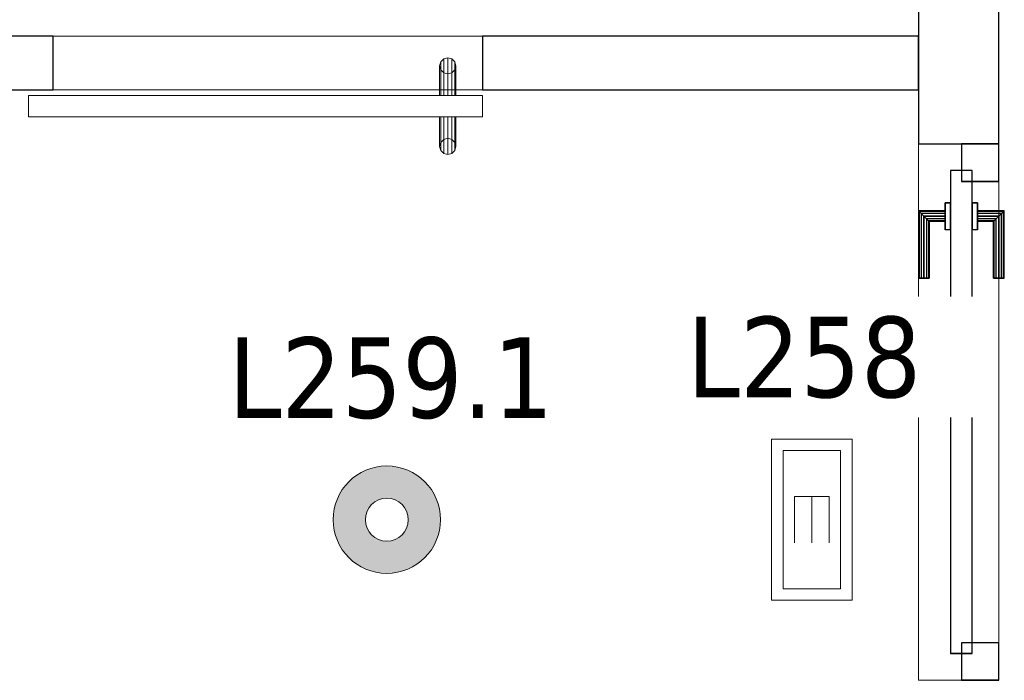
# Model space of a CAD drawing. Header units: metres. Extents: x 397.7 to 427.5, y 12.7 to 28.4.
# Tile 114 of 145: x 409 to 410.8, y 24.7 to 26. Entities that reach past the tile are written whole.
import ezdxf

# ---------------------------------------------------------------- set-up
doc = ezdxf.new("R2010")
doc.units = ezdxf.units.M
doc.layers.add('01_CARPINTERIA', color=5, linetype='Continuous', lineweight=25, true_color=0x0000ff)
for name, color, linetype, lineweight in [('A-DETL-GENF-OTLN', 7, 'Continuous', 18), ('A-GENM-____-OTLN', 7, 'Continuous', 18), ('A-WALL-____-MCUT', 7, 'Continuous', 25), ('A-WALL-____-OTLN', 7, 'Continuous', 25), ('E-LITE-____-IDEN', 7, 'Continuous', 30), ('E-LITE-EQPM-IDEN', 7, 'Continuous', 30)]:
    doc.layers.add(name, color=color, linetype=linetype, lineweight=lineweight)
doc.styles.add('Tahoma_4', font='tahoma.ttf', dxfattribs={"height": 0.15})

# ---------------------------------------------------------------- blocks, each defined once
blk = doc.blocks.new('Family - Evans P2-152840-05_ENLLUMENAT_P2')
at = {"layer": 'A-WALL-____-MCUT', "color": 253, "true_color": 0xaaaaaa}
for p, q in [((0.8116, 0.1), (0, 0.1)), ((0, 0.1), (0, 0)), ((0.8116, 0), (0.8116, 0.1)), ((0, 0), (0.8116, 0))]:
    blk.add_line(p, q, dxfattribs=at)
at = {"layer": 'A-WALL-____-OTLN', "color": 253, "true_color": 0xaaaaaa}
for p, q in [((0.8116, 0.1), (0, 0.1)), ((0, 0.1), (0, 0)), ((0.8116, 0), (0.8116, 0.1)), ((0, 0), (0.8116, 0))]:
    blk.add_line(p, q, dxfattribs=at)
at = {"layer": 'A-WALL-____-OTLN', "color": 253, "lineweight": 18, "true_color": 0xaaaaaa}
blk.add_line((0, 0), (0.8116, 0), dxfattribs=at)
blk = doc.blocks.new('Family - Evans P2-152956-05_ENLLUMENAT_P2')
at = {"layer": 'A-WALL-____-MCUT', "color": 253, "true_color": 0xaaaaaa}
for p, q in [((2.3388, 0.15), (0, 0.15)), ((0, 0.15), (0, 0)), ((2.3388, 0), (2.3388, 0.15)), ((0, 0), (2.3388, 0))]:
    blk.add_line(p, q, dxfattribs=at)
at = {"layer": 'A-WALL-____-OTLN', "color": 253, "true_color": 0xaaaaaa}
for p, q in [((2.3388, 0.15), (0, 0.15)), ((0, 0.15), (0, 0)), ((2.3388, 0), (2.3388, 0.15)), ((0, 0), (2.3388, 0))]:
    blk.add_line(p, q, dxfattribs=at)
at = {"layer": 'A-WALL-____-OTLN', "color": 253, "lineweight": 18, "true_color": 0xaaaaaa}
blk.add_line((0, 0), (2.3388, 0), dxfattribs=at)
blk = doc.blocks.new('Family - LONDR55-XX_ZZ-ARQ-CAA-M3D-Londres55-152923-05_ENLLUMENAT_P2')
at = {"layer": 'A-GENM-____-OTLN', "color": 253, "true_color": 0xaaaaaa}
for p, q in [((0.052, 0.1725), (0.05, 0.165)), ((0.052, 0.1725), (0.05, 0.165)), ((0.0575, 0.178), (0.052, 0.1725)), ((0.0575, 0.178), (0.052, 0.1725)), ((0.052, 0.11), (0.052, 0.1725)), ((0.065, 0.18), (0.0575, 0.178)), ((0.065, 0.18), (0.0575, 0.178)), ((0.0575, 0.11), (0.0575, 0.178)), ((0.0725, 0.178), (0.065, 0.18)), ((0.0725, 0.178), (0.065, 0.18)), ((0.065, 0.11), (0.065, 0.18)), ((0.078, 0.1725), (0.0725, 0.178)), ((0.078, 0.1725), (0.0725, 0.178)), ((0.0725, 0.11), (0.0725, 0.178)), ((0.08, 0.165), (0.078, 0.1725)), ((0.08, 0.165), (0.078, 0.1725)), ((0.078, 0.11), (0.078, 0.1725)), ((0.05, 0.165), (0.052, 0.1575)), ((0.05, 0.11), (0.05, 0.165)), ((0.05, 0.165), (0.052, 0.1575)), ((0.052, 0.1575), (0.0575, 0.152)), ((0.052, 0.11), (0.052, 0.1575)), ((0.052, 0.1575), (0.0575, 0.152)), ((0.0575, 0.152), (0.065, 0.15)), ((0.0575, 0.11), (0.0575, 0.152)), ((0.0575, 0.152), (0.065, 0.15)), ((0.065, 0.15), (0.0725, 0.152)), ((0.065, 0.15), (0.0725, 0.152)), ((0.065, 0.11), (0.065, 0.15)), ((0.0725, 0.152), (0.078, 0.1575)), ((0.0725, 0.152), (0.078, 0.1575)), ((0.0725, 0.11), (0.0725, 0.152)), ((0.078, 0.1575), (0.08, 0.165)), ((0.078, 0.1575), (0.08, 0.165)), ((0.078, 0.11), (0.078, 0.1575)), ((0.08, 0.165), (0.08, 0.11)), ((0.8458, 0.11), (0, 0.11)), ((0, 0.11), (0, 0.07)), ((0.8458, 0.11), (0, 0.11)), ((0, 0.11), (0, 0.07)), ((0.052, 0.11), (0.05, 0.11)), ((0.05, 0.11), (0.052, 0.11)), ((0.0575, 0.11), (0.052, 0.11)), ((0.052, 0.11), (0.0575, 0.11)), ((0.065, 0.11), (0.0575, 0.11)), ((0.0575, 0.11), (0.065, 0.11)), ((0.0725, 0.11), (0.065, 0.11)), ((0.065, 0.11), (0.0725, 0.11)), ((0.078, 0.11), (0.0725, 0.11)), ((0.0725, 0.11), (0.078, 0.11)), ((0.078, 0.11), (0.08, 0.11)), ((0.08, 0.11), (0.078, 0.11)), ((0.8458, 0.07), (0.8458, 0.11)), ((0.8458, 0.11), (0.8458, 0.07)), ((0, 0.07), (0.8458, 0.07)), ((0, 0.07), (0.8458, 0.07)), ((0.05, 0.015), (0.05, 0.07)), ((0.052, 0.07), (0.05, 0.07)), ((0.05, 0.07), (0.052, 0.07)), ((0.052, 0.0075), (0.052, 0.07)), ((0.052, 0.0225), (0.052, 0.07)), ((0.0575, 0.07), (0.052, 0.07)), ((0.052, 0.07), (0.0575, 0.07)), ((0.0575, 0.002), (0.0575, 0.07)), ((0.0575, 0.028), (0.0575, 0.07)), ((0.065, 0.07), (0.0575, 0.07)), ((0.0575, 0.07), (0.065, 0.07)), ((0.065, 0), (0.065, 0.07)), ((0.065, 0.03), (0.065, 0.07)), ((0.0725, 0.07), (0.065, 0.07)), ((0.065, 0.07), (0.0725, 0.07)), ((0.0725, 0.002), (0.0725, 0.07)), ((0.0725, 0.028), (0.0725, 0.07)), ((0.078, 0.07), (0.0725, 0.07)), ((0.0725, 0.07), (0.078, 0.07)), ((0.078, 0.0075), (0.078, 0.07)), ((0.078, 0.0225), (0.078, 0.07)), ((0.078, 0.07), (0.08, 0.07)), ((0.08, 0.07), (0.078, 0.07)), ((0.08, 0.07), (0.08, 0.015)), ((0.052, 0.0225), (0.05, 0.015)), ((0.052, 0.0225), (0.05, 0.015)), ((0.0575, 0.028), (0.052, 0.0225)), ((0.0575, 0.028), (0.052, 0.0225)), ((0.065, 0.03), (0.0575, 0.028)), ((0.065, 0.03), (0.0575, 0.028)), ((0.0725, 0.028), (0.065, 0.03)), ((0.0725, 0.028), (0.065, 0.03)), ((0.078, 0.0225), (0.0725, 0.028)), ((0.078, 0.0225), (0.0725, 0.028)), ((0.08, 0.015), (0.078, 0.0225)), ((0.08, 0.015), (0.078, 0.0225)), ((0.05, 0.015), (0.052, 0.0075)), ((0.05, 0.015), (0.052, 0.0075)), ((0.052, 0.0075), (0.0575, 0.002)), ((0.052, 0.0075), (0.0575, 0.002)), ((0.0575, 0.002), (0.065, 0)), ((0.0575, 0.002), (0.065, 0)), ((0.065, 0), (0.0725, 0.002)), ((0.065, 0), (0.0725, 0.002)), ((0.0725, 0.002), (0.078, 0.0075)), ((0.0725, 0.002), (0.078, 0.0075)), ((0.078, 0.0075), (0.08, 0.015)), ((0.078, 0.0075), (0.08, 0.015))]:
    blk.add_line(p, q, dxfattribs=at)
blk = doc.blocks.new('Family - Porta P2-152987-05_ENLLUMENAT_P2')
blk.add_blockref('Family - LONDR55-XX_ZZ-ARQ-CAA-M3D-Londres55-152923-05_ENLLUMENAT_P2', (0, 0))
blk = doc.blocks.new('Family - LONDR55-XX_ZZ-ARQ-CAA-M3D-Londres55-153037-05_ENLLUMENAT_P2')
at = {"layer": '01_CARPINTERIA', "color": 161, "true_color": 0xaaaaff}
for p, q in [((0.749, 0.1087), (0.749, 0.11)), ((0.749, 0.11), (0.749, 0.1087)), ((0.874, 0.11), (0.749, 0.11)), ((0.749, 0.105), (0.749, 0.1087)), ((0.749, 0.1087), (0.749, 0.105)), ((0.8727, 0.1087), (0.749, 0.1087)), ((0.8727, 0.1087), (0.749, 0.1087)), ((0.749, 0.1), (0.749, 0.105)), ((0.749, 0.105), (0.749, 0.1)), ((0.869, 0.105), (0.749, 0.105)), ((0.869, 0.105), (0.749, 0.105)), ((0.749, 0.095), (0.749, 0.1)), ((0.749, 0.1), (0.749, 0.095)), ((0.749, 0.1), (0.864, 0.1)), ((0.864, 0.1), (0.749, 0.1)), ((0.749, 0.095), (0.749, 0.0913)), ((0.749, 0.0913), (0.749, 0.095)), ((0.859, 0.095), (0.749, 0.095)), ((0.859, 0.095), (0.749, 0.095)), ((0.8554, 0.0913), (0.859, 0.095)), ((0.859, 0.095), (0.8554, 0.0913)), ((0.859, 0.095), (0.864, 0.1)), ((0.864, 0.1), (0.859, 0.095)), ((0.859, 0.06), (0.859, 0.095)), ((0.859, 0.06), (0.859, 0.095)), ((0.869, 0.105), (0.864, 0.1)), ((0.864, 0.1), (0.869, 0.105)), ((0.864, 0.1), (0.864, 0.06)), ((0.864, 0.06), (0.864, 0.1)), ((0.8727, 0.1087), (0.869, 0.105)), ((0.869, 0.105), (0.8727, 0.1087)), ((0.869, 0.06), (0.869, 0.105)), ((0.869, 0.06), (0.869, 0.105)), ((0.874, 0.11), (0.8727, 0.1087)), ((0.8727, 0.1087), (0.874, 0.11)), ((0.8727, 0.06), (0.8727, 0.1087)), ((0.8727, 0.06), (0.8727, 0.1087)), ((0.874, 0.06), (0.874, 0.11)), ((0.749, 0.0913), (0.749, 0.09)), ((0.749, 0.09), (0.749, 0.0913)), ((0.8554, 0.0913), (0.749, 0.0913)), ((0.8554, 0.0913), (0.749, 0.0913)), ((0.854, 0.09), (0.749, 0.09)), ((0.854, 0.09), (0.8554, 0.0913)), ((0.8554, 0.0913), (0.854, 0.09)), ((0.854, 0.06), (0.854, 0.09)), ((0.8554, 0.06), (0.8554, 0.0913)), ((0.8554, 0.06), (0.8554, 0.0913)), ((0.889, 0.06), (0.839, 0.06)), ((0.839, 0.06), (0.889, 0.06)), ((0.839, 0.05), (0.839, 0.06)), ((0.839, 0.05), (0.839, 0.06)), ((0.8554, 0.06), (0.854, 0.06)), ((0.854, 0.06), (0.8554, 0.06)), ((0.859, 0.06), (0.8554, 0.06)), ((0.8554, 0.06), (0.859, 0.06)), ((0.864, 0.06), (0.859, 0.06)), ((0.859, 0.06), (0.864, 0.06)), ((0.869, 0.06), (0.864, 0.06)), ((0.864, 0.06), (0.869, 0.06)), ((0.869, 0.06), (0.8727, 0.06)), ((0.8727, 0.06), (0.869, 0.06)), ((0.8727, 0.06), (0.874, 0.06)), ((0.874, 0.06), (0.8727, 0.06)), ((0.889, 0.05), (0.889, 0.06)), ((0.889, 0.06), (0.889, 0.05)), ((0.949, 0.05), (0.05, 0.05)), ((0.05, 0.05), (0.05, 0.01)), ((0.949, 0.05), (0.05, 0.05)), ((0.05, 0.01), (0.05, 0.05)), ((0.889, 0.05), (0.839, 0.05)), ((0.839, 0.05), (0.889, 0.05)), ((0.949, 0.01), (0.949, 0.05)), ((0.949, 0.01), (0.949, 0.05)), ((0.07, 0.03), (0, 0.03)), ((0, 0.03), (0, -0.04)), ((0.07, 0.03), (0, 0.03)), ((0, -0.04), (0, 0.03)), ((0.07, -0.04), (0.07, 0.03)), ((0.07, -0.04), (0.07, 0.03)), ((0.999, 0.03), (0.929, 0.03)), ((0.929, 0.03), (0.929, -0.04)), ((0.999, 0.03), (0.929, 0.03)), ((0.929, -0.04), (0.929, 0.03)), ((0.999, -0.04), (0.999, 0.03)), ((0.999, -0.04), (0.999, 0.03)), ((0.05, 0.01), (0.949, 0.01)), ((0.05, 0.01), (0.949, 0.01)), ((0.839, 0.01), (0.889, 0.01)), ((0.889, 0.01), (0.839, 0.01)), ((0.839, 0), (0.839, 0.01)), ((0.839, 0), (0.839, 0.01)), ((0.839, 0), (0.889, 0)), ((0.889, 0), (0.839, 0)), ((0.8554, 0), (0.854, 0)), ((0.854, 0), (0.8554, 0)), ((0.854, -0.03), (0.854, 0)), ((0.859, 0), (0.8554, 0)), ((0.8554, 0), (0.859, 0)), ((0.859, 0), (0.864, 0)), ((0.864, 0), (0.859, 0)), ((0.864, 0), (0.869, 0)), ((0.869, 0), (0.864, 0)), ((0.864, 0), (0.864, -0.04)), ((0.869, 0), (0.8727, 0)), ((0.8727, 0), (0.869, 0)), ((0.869, -0.045), (0.869, 0)), ((0.869, -0.045), (0.869, 0)), ((0.8727, 0), (0.874, 0)), ((0.874, 0), (0.8727, 0)), ((0.889, 0), (0.889, 0.01)), ((0.889, 0.01), (0.889, 0)), ((0.8554, -0.0313), (0.8554, 0)), ((0.8554, -0.0313), (0.8554, 0)), ((0.859, -0.035), (0.859, 0)), ((0.859, -0.035), (0.859, 0)), ((0.864, -0.04), (0.864, 0)), ((0.8727, -0.0487), (0.8727, 0)), ((0.8727, -0.0487), (0.8727, 0)), ((0.874, -0.05), (0.874, 0)), ((0.749, -0.0313), (0.749, -0.03)), ((0.749, -0.03), (0.749, -0.0313)), ((0.749, -0.03), (0.854, -0.03)), ((0.749, -0.035), (0.749, -0.0313)), ((0.749, -0.0313), (0.749, -0.035)), ((0.749, -0.0313), (0.8554, -0.0313)), ((0.749, -0.0313), (0.8554, -0.0313)), ((0.749, -0.04), (0.749, -0.035)), ((0.749, -0.035), (0.749, -0.04)), ((0.749, -0.035), (0.859, -0.035)), ((0.749, -0.035), (0.859, -0.035)), ((0.8554, -0.0313), (0.854, -0.03)), ((0.854, -0.03), (0.8554, -0.0313)), ((0.859, -0.035), (0.8554, -0.0313)), ((0.8554, -0.0313), (0.859, -0.035)), ((0.864, -0.04), (0.859, -0.035)), ((0.859, -0.035), (0.864, -0.04)), ((0, -0.04), (0.07, -0.04)), ((0, -0.04), (0.07, -0.04)), ((0.749, -0.045), (0.749, -0.04)), ((0.749, -0.04), (0.749, -0.045)), ((0.864, -0.04), (0.749, -0.04)), ((0.749, -0.04), (0.864, -0.04)), ((0.749, -0.045), (0.749, -0.0487)), ((0.749, -0.0487), (0.749, -0.045)), ((0.749, -0.045), (0.869, -0.045)), ((0.749, -0.045), (0.869, -0.045)), ((0.749, -0.0487), (0.749, -0.05)), ((0.749, -0.05), (0.749, -0.0487)), ((0.749, -0.0487), (0.8727, -0.0487)), ((0.749, -0.0487), (0.8727, -0.0487)), ((0.749, -0.05), (0.874, -0.05)), ((0.864, -0.04), (0.869, -0.045)), ((0.869, -0.045), (0.864, -0.04)), ((0.869, -0.045), (0.8727, -0.0487)), ((0.8727, -0.0487), (0.869, -0.045)), ((0.8727, -0.0487), (0.874, -0.05)), ((0.874, -0.05), (0.8727, -0.0487)), ((0.929, -0.04), (0.999, -0.04)), ((0.929, -0.04), (0.999, -0.04))]:
    blk.add_line(p, q, dxfattribs=at)
blk = doc.blocks.new('Family - Porta P2-153038-05_ENLLUMENAT_P2')
blk.add_blockref('Family - LONDR55-XX_ZZ-ARQ-CAA-M3D-Londres55-153037-05_ENLLUMENAT_P2', (0, 0))
blk = doc.blocks.new('Family - Evans P2-153089-05_ENLLUMENAT_P2')
at = {"layer": 'A-WALL-____-MCUT', "color": 253, "true_color": 0xaaaaaa}
for p, q in [((2.7544, 0.1), (0, 0.1)), ((2.7544, 0), (2.7544, 0.1)), ((0, 0), (2.7544, 0))]:
    blk.add_line(p, q, dxfattribs=at)
at = {"layer": 'A-WALL-____-OTLN', "color": 253, "true_color": 0xaaaaaa}
for p, q in [((2.7544, 0.1), (0, 0.1)), ((2.7544, 0), (2.7544, 0.1)), ((0, 0), (2.7544, 0))]:
    blk.add_line(p, q, dxfattribs=at)
at = {"layer": 'A-WALL-____-OTLN', "color": 253, "lineweight": 18, "true_color": 0xaaaaaa}
blk.add_line((0, 0), (2.7544, 0), dxfattribs=at)
blk = doc.blocks.new('Family - Vano puerta-153144-05_ENLLUMENAT_P2')
at = {"layer": 'A-GENM-____-OTLN', "color": 253, "true_color": 0xaaaaaa}
for p, q in [((409.8654, 25.9295), (409.0654, 25.9295)), ((409.0654, 25.9295), (409.0654, 25.8295)), ((409.0654, 25.9295), (409.8654, 25.9295)), ((409.0654, 25.8295), (409.0654, 25.9295)), ((409.8654, 25.8295), (409.8654, 25.9295)), ((409.8654, 25.8295), (409.8654, 25.9295)), ((409.0654, 25.8295), (409.8654, 25.8295)), ((409.8654, 25.8295), (409.0654, 25.8295))]:
    blk.add_line(p, q, dxfattribs=at)
blk = doc.blocks.new('Family - Vano puerta-153190-05_ENLLUMENAT_P2')
at = {"layer": 'A-GENM-____-OTLN', "color": 253, "true_color": 0xaaaaaa}
for p, q in [((410.827, 25.7295), (410.677, 25.7295)), ((410.677, 25.7295), (410.677, 24.7304)), ((410.677, 24.7304), (410.677, 25.7295)), ((410.677, 25.7295), (410.827, 25.7295)), ((410.827, 24.7304), (410.827, 25.7295)), ((410.827, 25.7295), (410.827, 24.7304)), ((410.677, 24.7304), (410.827, 24.7304)), ((410.677, 24.7304), (410.827, 24.7304))]:
    blk.add_line(p, q, dxfattribs=at)
blk = doc.blocks.new('LONDR55-XX_ZZ-ARQ-CAA-M3D-Londres55_ifc-1-05_ENLLUMENAT_P2')
at = {"layer": '01_CARPINTERIA', "color": 253, "lineweight": 18, "true_color": 0xaaaaaa, "rotation": 90}
blk.add_blockref('Family - Porta P2-153038-05_ENLLUMENAT_P2', (410.787, 24.7304), dxfattribs=at)
at = {"layer": 'A-GENM-____-OTLN', "color": 253, "lineweight": 18, "true_color": 0xaaaaaa}
for name in ['Family - Vano puerta-153144-05_ENLLUMENAT_P2', 'Family - Vano puerta-153190-05_ENLLUMENAT_P2']:
    blk.add_blockref(name, (0, 0), dxfattribs=at)
at = {"layer": 'A-GENM-____-OTLN', "color": 253, "lineweight": 18, "true_color": 0xaaaaaa, "rotation": 180}
blk.add_blockref('Family - Porta P2-152987-05_ENLLUMENAT_P2', (409.8654, 25.8895), dxfattribs=at)
at = {"layer": 'A-WALL-____-OTLN', "color": 253, "lineweight": 18, "true_color": 0xaaaaaa, "rotation": 90}
blk.add_blockref('Family - Evans P2-152956-05_ENLLUMENAT_P2', (410.827, 25.7295), dxfattribs=at)
at = {"layer": 'A-WALL-____-OTLN', "color": 253, "lineweight": 18, "true_color": 0xaaaaaa}
for name, p in [('Family - Evans P2-153089-05_ENLLUMENAT_P2', (406.311, 25.8295)), ('Family - Evans P2-152840-05_ENLLUMENAT_P2', (409.8654, 25.8295))]:
    blk.add_blockref(name, p, dxfattribs=at)
blk = doc.blocks.new('ZYR_06_02_02 Down Superficie - L 02-834884-05_ENLLUMENAT_P2')
at = {"layer": 'A-DETL-GENF-OTLN', "true_color": 0x00c400}
h = blk.add_hatch(color=92, dxfattribs=at)
h.paths.add_polyline_path([(0, -0.1), (0.0259, -0.0966), (0.05, -0.0866), (0.0707, -0.0707), (0.0866, -0.05), (0.0966, -0.0259), (0.1, 0), (0.0966, 0.0259), (0.0866, 0.05), (0.0707, 0.0707), (0.05, 0.0866), (0.0259, 0.0966), (0, 0.1), (-0.0259, 0.0966), (-0.05, 0.0866), (-0.0712, 0.0701), (-0.0866, 0.05), (-0.0966, 0.0259), (-0.1, 0), (-0.0966, -0.0259), (-0.0866, -0.05), (-0.0707, -0.0707), (-0.05, -0.0866), (-0.0259, -0.0966)])
h.paths.add_polyline_path([(0, -0.04), (-0.0104, -0.0386), (-0.02, -0.0346), (-0.0283, -0.0283), (-0.0346, -0.02), (-0.0386, -0.0104), (-0.04, 0), (-0.0386, 0.0104), (-0.0346, 0.02), (-0.0283, 0.0283), (-0.02, 0.0346), (-0.0104, 0.0386), (0, 0.04), (0.0104, 0.0386), (0.02, 0.0346), (0.0283, 0.0283), (0.0346, 0.02), (0.0386, 0.0104), (0.04, 0), (0.0386, -0.0104), (0.0346, -0.02), (0.0283, -0.0283), (0.02, -0.0346), (0.0104, -0.0386)])
at = {"layer": 'A-DETL-GENF-OTLN', "color": 92, "true_color": 0x00c400}
for radius in [0.1, 0.04]:
    blk.add_circle((0, 0), radius, dxfattribs=at)
for radius, start, end in [(0.1, 360, 180), (0.04, 0, 180), (0.1, 180, 360), (0.04, 180, 0)]:
    blk.add_arc((0, 0), radius, start, end, dxfattribs=at)
blk = doc.blocks.new('ZYR_06_03 Emer Sostre Rect - 02 Emergencia Superficie 02-829066-05_ENLLUMENAT_P2')
at = {"layer": 'A-DETL-GENF-OTLN', "color": 6, "true_color": 0xff00ff}
for p, q in [((-0.15, 0.075), (0.15, 0.075)), ((-0.15, -0.075), (-0.15, 0.075)), ((0.15, 0.075), (0.15, -0.075)), ((-0.1286, 0.0536), (0.1286, 0.0536)), ((-0.1286, -0.0536), (-0.1286, 0.0536)), ((0.1286, 0.0536), (0.1286, -0.0536)), ((-0.0429, 0.0321), (-0.0429, -0.0321)), ((-0.0429, 0.0321), (0.0429, 0.0321)), ((-0.0429, 0), (0.0429, 0)), ((-0.0429, -0.0321), (0.0429, -0.0321)), ((0.1286, -0.0536), (-0.1286, -0.0536)), ((0.15, -0.075), (-0.15, -0.075))]:
    blk.add_line(p, q, dxfattribs=at)

msp = doc.modelspace()

# ---------------------------------------------------------------- block references
at = {"lineweight": 5}
msp.add_blockref('LONDR55-XX_ZZ-ARQ-CAA-M3D-Londres55_ifc-1-05_ENLLUMENAT_P2', (0, 0), dxfattribs=at)
at = {"layer": 'A-DETL-GENF-OTLN', "color": 6, "true_color": 0xff00ff, "rotation": 269.9999999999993}
msp.add_blockref('ZYR_06_03 Emer Sostre Rect - 02 Emergencia Superficie 02-829066-05_ENLLUMENAT_P2', (410.4786, 25.0295), dxfattribs=at)
at = {"layer": 'A-DETL-GENF-OTLN', "color": 92, "true_color": 0x00c400}
msp.add_blockref('ZYR_06_02_02 Down Superficie - L 02-834884-05_ENLLUMENAT_P2', (409.687, 25.0295), dxfattribs=at)

# ---------------------------------------------------------------- texts
at = {"layer": 'E-LITE-EQPM-IDEN', "insert": (409.392, 25.369), "char_height": 0.15, "width": 0.721519, "attachment_point": 1, "style": 'Tahoma_4'}
msp.add_mtext('L259.1', dxfattribs=at)

# ---------------------------------------------------------------- next in the draw order: texts
at = {"layer": 'E-LITE-____-IDEN', "insert": (410.246, 25.4074), "char_height": 0.15, "width": 0.517088, "attachment_point": 1, "style": 'Tahoma_4', "bg_fill": 3, "box_fill_scale": 1.25, "bg_fill_color": 256, "bg_fill_true_color": 13158600, "bg_fill_transparency": 0}
msp.add_mtext('L258', dxfattribs=at)

doc.saveas('drawing.dxf')
